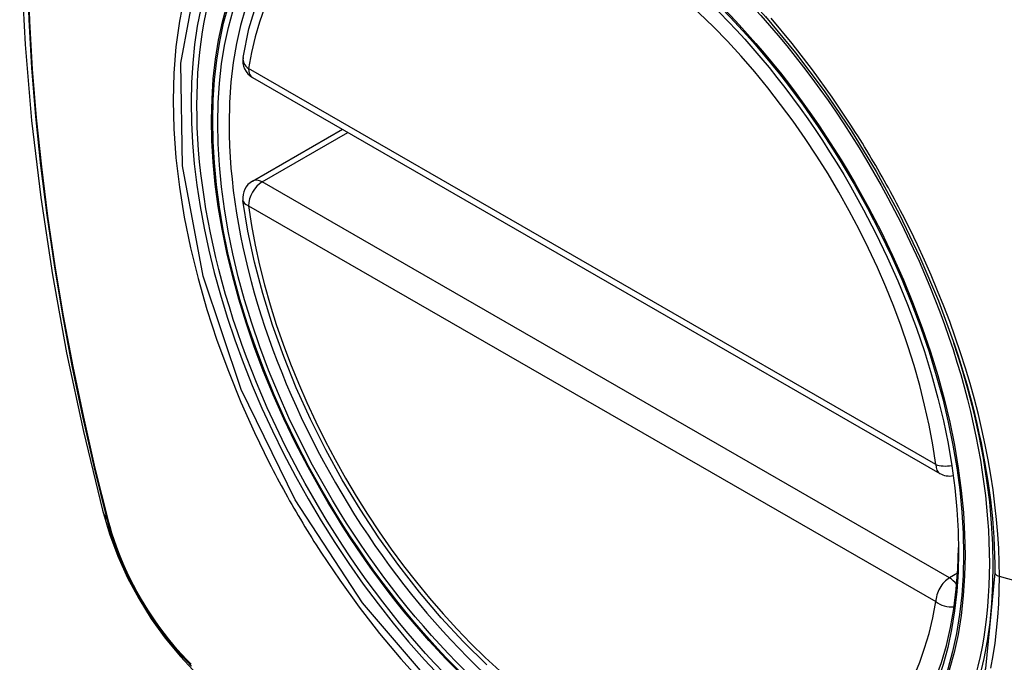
# Model space of a CAD drawing. Header units: inches. Extents: x 338.7 to 398.8, y 125.2 to 189.8.
# Tile 13 of 95: x 396.466 to 397.067, y 140.515 to 140.908. Entities that reach past the tile are written whole.
import ezdxf

# ---------------------------------------------------------------- set-up
doc = ezdxf.new("R2010")
doc.units = ezdxf.units.IN
doc.header["$MEASUREMENT"] = 0
doc.layers.add('Visible Edges(ANSI)', color=7, linetype='Continuous', lineweight=25)
doc.layers.add('Visible Tangent Edges(ANSI)', color=7, linetype='Continuous', lineweight=25)

msp = doc.modelspace()

# ---------------------------------------------------------------- linework, layer by layer
at = {"layer": 'Visible Edges(ANSI)'}
for p, q in [((396.60788, 140.87247), (397.02761, 140.63076)), ((396.60788, 140.80926), (396.66276, 140.84087))]:
    msp.add_line(p, q, dxfattribs=at)
at = {"layer": 'Visible Edges(ANSI)', "flags": 128}
for points in [[(396.51973, 141.31617), (396.5069, 141.27806), (396.49584, 141.23883), (396.48655, 141.19854), (396.47899, 141.15727), (396.47315, 141.11508), (396.46901, 141.07203), (396.46654, 141.02819), (396.46572, 140.98362), (396.46653, 140.93837), (396.46896, 140.89252), (396.47298, 140.84612), (396.47857, 140.79925), (396.48572, 140.75196), (396.4944, 140.70432), (396.50459, 140.65641), (396.51627, 140.60829)], [(396.60211, 140.88461), (396.60572, 140.90217), (396.61067, 140.91874), (396.61694, 140.9342), (396.62454, 140.94846), (396.63344, 140.96141), (396.64361, 140.97293), (396.65497, 140.98291), (396.66745, 140.99124)], [(396.92121, 140.90962), (396.93959, 140.88756), (396.95699, 140.86439), (396.9734, 140.84014), (396.98868, 140.81503), (397.00273, 140.78921), (397.01545, 140.76287), (397.02676, 140.73616), (397.0366, 140.70923)], [(396.75091, 140.51402), (396.73685, 140.52791), (396.72318, 140.54266), (396.70996, 140.5582), (396.69726, 140.57447), (396.68512, 140.59139), (396.67359, 140.60887), (396.66274, 140.62685), (396.6526, 140.64525), (396.64323, 140.66398), (396.63466, 140.68297), (396.62694, 140.70212), (396.62009, 140.72135), (396.61415, 140.74058), (396.60915, 140.75972), (396.60512, 140.77869), (396.60207, 140.79742)], [(396.51627, 140.60829), (396.5205, 140.59399), (396.52565, 140.58026), (396.53163, 140.56705), (396.53844, 140.55432), (396.54606, 140.54206), (396.55451, 140.53027), (396.56384, 140.51894), (396.57411, 140.50812)]]:
    msp.add_lwpolyline(points, dxfattribs=at)
at = {"layer": 'Visible Edges(ANSI)'}
for centre, start, end in [((396.61377, 140.88271), 170.73318, 240.06401), ((396.61377, 140.79902), 119.93599, 187.8207), ((397.03351, 140.641), 240.06401, 281.2647)]:
    msp.add_arc(centre, 0.01181, start, end, dxfattribs=at)
msp.add_ellipse((396.81285, 140.7138), major_axis=(-0.15963, 0.2772), ratio=0.578093, dxfattribs=at)
msp.add_ellipse((396.81633, 140.7158), major_axis=(0.15718, -0.27294), ratio=0.578093, start_param=2.362013, end_param=7.062765, dxfattribs=at)
at = {"layer": 'Visible Tangent Edges(ANSI)'}
for p, q in [((397.02516, 140.63619), (396.60542, 140.8779)), ((396.61377, 140.80868), (396.66621, 140.83888)), ((397.03351, 140.56697), (396.61377, 140.80868)), ((396.60542, 140.79421), (397.02516, 140.5525)), ((396.51979, 140.60218), (396.51967, 140.60263)), ((397.0385, 140.56984), (397.03351, 140.56697)), ((397.24877, 140.51663), (397.06403, 140.56786))]:
    msp.add_line(p, q, dxfattribs=at)
at = {"layer": 'Visible Tangent Edges(ANSI)', "flags": 128}
for points in [[(396.4702, 140.93658), (396.47124, 140.90761), (396.47297, 140.87828), (396.47538, 140.84863), (396.47848, 140.8187), (396.48224, 140.7885), (396.48669, 140.75806), (396.4918, 140.72738), (396.49759, 140.6965), (396.50403, 140.66544), (396.51114, 140.63422), (396.51889, 140.60287)], [(396.51967, 140.60263), (396.5119, 140.63391), (396.50479, 140.66507), (396.49832, 140.69606), (396.49252, 140.72688), (396.48739, 140.7575), (396.48293, 140.78789), (396.47915, 140.81802), (396.47604, 140.84791), (396.47362, 140.8775), (396.47188, 140.90677), (396.47083, 140.93567)], [(397.06129, 140.57001), (397.05553, 140.51171), (397.03855, 140.46276), (397.01103, 140.42525), (396.97447, 140.40124), (396.93048, 140.39173), (396.88089, 140.39703), (396.82811, 140.41692), (396.77454, 140.45046), (396.72275, 140.49613), (396.67505, 140.55172), (396.63386, 140.61457), (396.60099, 140.68197), (396.57774, 140.7511), (396.56524, 140.81854), (396.56409, 140.88121), (396.57435, 140.93599)], [(396.56618, 140.92162), (396.56323, 140.90675), (396.56112, 140.89122), (396.55985, 140.87508), (396.55942, 140.85836), (396.55986, 140.84113), (396.56115, 140.82347), (396.56328, 140.80544), (396.56625, 140.78711), (396.57004, 140.76855), (396.57464, 140.7498), (396.58003, 140.73093), (396.58621, 140.71201), (396.59314, 140.6931), (396.60079, 140.67431), (396.60914, 140.65568), (396.61814, 140.63726)], [(396.97335, 140.8434), (396.96192, 140.86047), (396.94997, 140.87707), (396.93755, 140.89313), (396.92469, 140.90861)], [(397.00487, 140.78879), (397.00367, 140.79112), (397.00246, 140.79345), (397.00124, 140.79577), (397, 140.79809), (396.99876, 140.8004), (396.99751, 140.80271), (396.99624, 140.80502), (396.99497, 140.80732), (396.99369, 140.80961), (396.9924, 140.81191), (396.9911, 140.81419), (396.98979, 140.81647), (396.98847, 140.81875), (396.98714, 140.82102), (396.9858, 140.82328), (396.98445, 140.82554), (396.9831, 140.82779), (396.98173, 140.83004), (396.98036, 140.83228), (396.97897, 140.83452), (396.97758, 140.83675), (396.97618, 140.83897), (396.97477, 140.84119), (396.97335, 140.8434)], [(397.06403, 140.56786), (397.06392, 140.57637), (397.06359, 140.58501), (397.06305, 140.59377), (397.0623, 140.60264), (397.06133, 140.61161), (397.06015, 140.62066), (397.05877, 140.62979), (397.05717, 140.63898), (397.05537, 140.64822), (397.05337, 140.6575), (397.05116, 140.66681), (397.04874, 140.67617), (397.04612, 140.68558), (397.0433, 140.69502), (397.04028, 140.70448), (397.03707, 140.71396), (397.03367, 140.72343), (397.03008, 140.73288), (397.02631, 140.7423), (397.02237, 140.75169), (397.01825, 140.76104), (397.01396, 140.77034), (397.0095, 140.77959), (397.00487, 140.78879)], [(397.0366, 140.70923), (397.03859, 140.7032), (397.04049, 140.69718), (397.04232, 140.69116), (397.04407, 140.68516), (397.04573, 140.67917), (397.04731, 140.6732), (397.0488, 140.66725), (397.05021, 140.66132), (397.05154, 140.65541), (397.05279, 140.64951), (397.05395, 140.64363), (397.05502, 140.63777), (397.05602, 140.63193), (397.05693, 140.62611), (397.05775, 140.62032), (397.05849, 140.61457), (397.05914, 140.60885), (397.05971, 140.60316), (397.06019, 140.59752), (397.06059, 140.59192), (397.06089, 140.58637), (397.06111, 140.58086), (397.06125, 140.57541), (397.06129, 140.57001)], [(396.61814, 140.63726), (396.61934, 140.63493), (396.62055, 140.6326), (396.62177, 140.63027), (396.623, 140.62795), (396.62424, 140.62564), (396.62549, 140.62333), (396.62675, 140.62102), (396.62801, 140.61872), (396.62929, 140.61642), (396.63058, 140.61413), (396.63189, 140.61184), (396.6332, 140.60956), (396.63452, 140.60729), (396.63584, 140.60502), (396.63718, 140.60276), (396.63853, 140.6005), (396.63989, 140.59825), (396.64126, 140.596), (396.64264, 140.59376), (396.64403, 140.59153), (396.64542, 140.5893), (396.64683, 140.58708), (396.64825, 140.58486), (396.64967, 140.58266)], [(396.51889, 140.60287), (396.51999, 140.59882), (396.52119, 140.59475), (396.5225, 140.59068), (396.52392, 140.5866), (396.52545, 140.58253), (396.52707, 140.57846), (396.5288, 140.57441), (396.53063, 140.57038), (396.53255, 140.56638), (396.53457, 140.56241), (396.53667, 140.55847), (396.53886, 140.55458), (396.54113, 140.55074), (396.54349, 140.54695), (396.54592, 140.54322), (396.54843, 140.53956), (396.55101, 140.53596), (396.55365, 140.53244), (396.55635, 140.529), (396.55912, 140.52565), (396.56194, 140.52238), (396.5648, 140.51921), (396.56772, 140.51614), (396.57068, 140.51317)], [(396.57053, 140.5143), (396.56763, 140.51723), (396.56478, 140.52026), (396.56198, 140.52338), (396.55922, 140.52659), (396.55652, 140.52988), (396.55388, 140.53325), (396.5513, 140.5367), (396.54878, 140.54022), (396.54634, 140.54381), (396.54396, 140.54745), (396.54166, 140.55116), (396.53943, 140.55492), (396.53729, 140.55872), (396.53523, 140.56257), (396.53326, 140.56645), (396.53138, 140.57037), (396.52958, 140.57431), (396.52789, 140.57827), (396.52628, 140.58225), (396.52478, 140.58623), (396.52338, 140.59023), (396.52208, 140.59422), (396.52088, 140.5982), (396.51979, 140.60218)], [(396.64967, 140.58266), (396.66114, 140.56562), (396.6731, 140.54907), (396.68553, 140.53309), (396.69844, 140.51766), (396.71177, 140.50284)], [(397.05879, 140.51197), (397.06018, 140.51952), (397.06135, 140.52723), (397.06232, 140.5351), (397.06306, 140.5431), (397.0636, 140.55124), (397.06392, 140.55949), (397.06403, 140.56786)]]:
    msp.add_lwpolyline(points, dxfattribs=at)
at = {"layer": 'Visible Tangent Edges(ANSI)'}
for centre, major_axis, ratio, start_param, end_param in [((396.81534, 140.71523), (-0.17285, 0.30015), 0.578093, 5.049711, 10.658253), ((396.81529, 140.7152), (-0.1503, 0.261), 0.578093, 4.099688, 6.899754), ((396.61377, 140.88271), (-0.01166, 0.0019), 0.665724, 0, 0.886269), ((396.61377, 140.88271), (-0.00589, -0.01024), 0.578093, 5.495853, 6.283185), ((396.61377, 140.79902), (-0.00589, -0.01024), 0.578093, 3.925057, 5.495853), ((396.61377, 140.79902), (-0.00589, 0.01024), 0.578093, 5.499721, 6.283185), ((396.61377, 140.79902), (-0.0117, -0.00161), 0.469248, 0, 0.71371), ((396.81529, 140.7152), (0.1503, -0.261), 0.578093, 4.099688, 6.899754), ((397.03351, 140.641), (-0.00589, -0.01024), 0.578093, 5.495853, 6.283185), ((397.03351, 140.641), (-0.0117, -0.00161), 0.469248, 0.71371, 1.627234), ((396.63065, 140.63774), (-0.11438, -0.02945), 0.352863, 0, 0.142152), ((396.52821, 140.60577), (-0.00953, -0.00245), 0.357658, 0.142431, 0.406138), ((397.03351, 140.55731), (0.00589, 0.01024), 0.578093, 0.783464, 2.354261), ((397.03351, 140.55731), (0.00589, -0.01024), 0.578093, 1.794906, 2.358128), ((397.06616, 140.57041), (-0.00492, 0), 0.575862, 0.141897, 1.122073), ((397.03351, 140.55731), (0.01166, -0.0019), 0.665724, 4.027862, 5.067773)]:
    msp.add_ellipse(centre, major_axis=major_axis, ratio=ratio, start_param=start_param, end_param=end_param, dxfattribs=at)
for centre, major_axis in [((396.81593, 140.71557), (0.17078, -0.29656)), ((396.81296, 140.71386), (-0.16238, 0.28198)), ((396.81285, 140.7138), (0.16178, -0.28094))]:
    msp.add_ellipse(centre, major_axis=major_axis, ratio=0.578093, dxfattribs=at)

doc.saveas('drawing.dxf')
